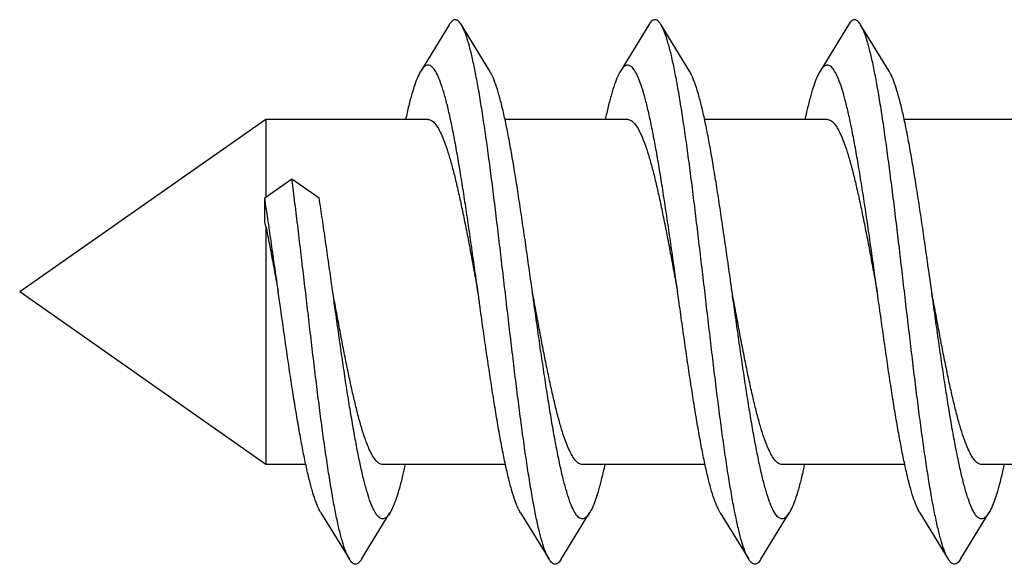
# Model space of a CAD drawing. Header units: millimetres. Extents: x 177 to 351, y 32 to 305.
# Tile 63 of 80: x 296.125 to 297.21, y 253.598 to 254.199. Entities that reach past the tile are written whole.
import ezdxf

# ---------------------------------------------------------------- set-up
doc = ezdxf.new("R2010")
doc.units = ezdxf.units.MM
doc.header["$LTSCALE"] = 30.734
doc.layers.get('0').update_dxf_attribs({"linetype": 'CONTINUOUS'})

msp = doc.modelspace()

# ---------------------------------------------------------------- linework, layer by layer
at = {"color": 7, "linetype": 'Continuous'}
for p, q in [((296.5981, 254.193), (296.5668, 254.142)), ((296.6428, 254.142), (296.6115, 254.193)), ((296.8181, 254.193), (296.7868, 254.142)), ((296.8628, 254.142), (296.8315, 254.193)), ((297.0381, 254.193), (297.0068, 254.142)), ((297.0828, 254.142), (297.0515, 254.193)), ((296.3961, 254.0885), (296.1248, 253.8985)), ((296.3961, 254.0885), (296.3961, 254.0033)), ((296.5748, 254.0885), (296.3961, 254.0885)), ((296.7948, 254.0885), (296.6596, 254.0885)), ((297.0148, 254.0885), (296.8796, 254.0885)), ((297.2348, 254.0885), (297.0996, 254.0885)), ((296.3948, 254.0024), (296.4248, 254.0231)), ((296.4248, 254.0231), (296.4548, 254.0024)), ((296.3948, 253.977), (296.3948, 254.0024)), ((296.3961, 253.9707), (296.3961, 253.7085)), ((296.3961, 253.7085), (296.1248, 253.8985)), ((296.44, 253.7085), (296.3961, 253.7085)), ((296.66, 253.7085), (296.5248, 253.7085)), ((296.88, 253.7085), (296.7448, 253.7085)), ((297.1, 253.7085), (296.9648, 253.7085)), ((297.32, 253.7085), (297.1848, 253.7085)), ((296.4568, 253.6551), (296.4881, 253.604)), ((296.5015, 253.604), (296.5328, 253.6551)), ((296.6768, 253.6551), (296.7081, 253.604)), ((296.7215, 253.604), (296.7528, 253.6551)), ((296.8968, 253.6551), (296.9281, 253.604)), ((296.9415, 253.604), (296.9728, 253.6551)), ((297.1168, 253.6551), (297.1481, 253.604)), ((297.1615, 253.604), (297.1928, 253.6551))]:
    msp.add_line(p, q, dxfattribs=at)
msp.add_arc((295.2912, 253.7383), 1.1291, 11.879, 12.2068, dxfattribs=at)
for points, knots in [([(296.6115, 254.193), (296.6111, 254.1936), (296.6099, 254.1955), (296.6075, 254.1982), (296.6031, 254.1988), (296.6001, 254.1961), (296.5987, 254.194), (296.5981, 254.193)], [0, 0, 0, 0, 0.00224483, 0.00683731, 0.01022659, 0.01438831, 0.0179474, 0.0179474, 0.0179474, 0.0179474]), ([(296.8315, 254.193), (296.8309, 254.194), (296.8295, 254.1961), (296.8265, 254.1988), (296.8221, 254.1983), (296.8197, 254.1955), (296.8185, 254.1936), (296.8181, 254.193)], [0, 0, 0, 0, 0.00352056, 0.00769492, 0.01108063, 0.01566187, 0.01794744, 0.01794744, 0.01794744, 0.01794744]), ([(297.0515, 254.193), (297.0507, 254.1943), (297.0491, 254.1966), (297.0455, 254.1991), (297.0412, 254.1975), (297.0393, 254.1949), (297.0382, 254.1932), (297.0381, 254.193)], [0, 0, 0, 0, 0.00467329, 0.0084965, 0.01200687, 0.01705759, 0.01794419, 0.01794419, 0.01794419, 0.01794419]), ([(296.7081, 253.604), (296.7068, 253.6062), (296.7042, 253.6116), (296.701, 253.6212), (296.6977, 253.6333), (296.6943, 253.6479), (296.691, 253.6648), (296.6877, 253.6838), (296.6843, 253.7048), (296.681, 253.7276), (296.6776, 253.752), (296.6743, 253.7778), (296.6709, 253.8047), (296.6676, 253.8324), (296.6642, 253.8608), (296.6609, 253.8895), (296.6575, 253.9183), (296.6541, 253.9469), (296.6508, 253.975), (296.6474, 254.0025), (296.6441, 254.029), (296.6407, 254.0543), (296.6374, 254.0781), (296.634, 254.1003), (296.6307, 254.1206), (296.6273, 254.1388), (296.624, 254.1548), (296.6207, 254.1685), (296.6174, 254.1797), (296.6144, 254.1876), (296.6123, 254.1917), (296.6115, 254.193)], [0, 0, 0, 0, 0.0076684, 0.0177868, 0.0303679, 0.0453396, 0.0625816, 0.0819731, 0.103312, 0.1264575, 0.1511432, 0.1772143, 0.2043608, 0.2324108, 0.2610358, 0.2900399, 0.3191041, 0.3480009, 0.3764472, 0.4041801, 0.4309695, 0.4565329, 0.4806891, 0.5031637, 0.5238155, 0.5424061, 0.5588296, 0.5729097, 0.584584, 0.5937777, 0.5983072, 0.5983072, 0.5983072, 0.5983072]), ([(296.9281, 253.604), (296.9278, 253.6045), (296.9262, 253.6074), (296.9235, 253.6137), (296.9202, 253.6239), (296.9169, 253.6366), (296.9136, 253.6517), (296.9102, 253.6691), (296.9069, 253.6886), (296.9035, 253.7101), (296.9002, 253.7333), (296.8968, 253.7581), (296.8935, 253.7841), (296.8901, 253.8112), (296.8868, 253.8391), (296.8834, 253.8676), (296.8801, 253.8963), (296.8767, 253.9251), (296.8733, 253.9536), (296.87, 253.9817), (296.8666, 254.0089), (296.8633, 254.0351), (296.8599, 254.0601), (296.8566, 254.0835), (296.8532, 254.1053), (296.8499, 254.1251), (296.8465, 254.1428), (296.8432, 254.1583), (296.8399, 254.1714), (296.8366, 254.182), (296.8338, 254.1889), (296.832, 254.1922), (296.8315, 254.193)], [0, 0, 0, 0, 0.0016176, 0.009858, 0.0205716, 0.0337244, 0.0492564, 0.0670155, 0.0868969, 0.1086742, 0.1322157, 0.1572443, 0.1836004, 0.2109814, 0.2391935, 0.2679362, 0.2969728, 0.3260322, 0.3548318, 0.3831446, 0.4106609, 0.4371918, 0.4624286, 0.4862123, 0.5082624, 0.5284438, 0.5465283, 0.562405, 0.5759199, 0.5870029, 0.5956126, 0.5983109, 0.5983109, 0.5983109, 0.5983109]), ([(297.1481, 253.604), (297.1475, 253.605), (297.1456, 253.6086), (297.1427, 253.6159), (297.1394, 253.6267), (297.1361, 253.64), (297.1328, 253.6557), (297.1294, 253.6736), (297.1261, 253.6936), (297.1227, 253.7155), (297.1194, 253.7391), (297.116, 253.7642), (297.1127, 253.7905), (297.1093, 253.8178), (297.106, 253.8459), (297.1026, 253.8744), (297.0992, 253.9032), (297.0959, 253.932), (297.0925, 253.9604), (297.0892, 253.9882), (297.0858, 254.0153), (297.0825, 254.0412), (297.0791, 254.0658), (297.0758, 254.0889), (297.0724, 254.1102), (297.0691, 254.1295), (297.0658, 254.1467), (297.0624, 254.1617), (297.0591, 254.1742), (297.0559, 254.1841), (297.0532, 254.1901), (297.0517, 254.1927), (297.0515, 254.193)], [0, 0, 0, 0, 0.0033635, 0.0121864, 0.0234921, 0.037214, 0.0532966, 0.0715681, 0.0919255, 0.1141355, 0.1380562, 0.1634207, 0.1900428, 0.2176507, 0.2460045, 0.2748536, 0.3039049, 0.3329402, 0.3616329, 0.3897916, 0.4170836, 0.443337, 0.4682402, 0.4916345, 0.513254, 0.5329508, 0.5505244, 0.5658443, 0.5787906, 0.5892791, 0.5973071, 0.5983099, 0.5983099, 0.5983099, 0.5983099]), ([(296.5668, 254.142), (296.566, 254.1407), (296.5638, 254.1366), (296.5607, 254.1288), (296.5572, 254.118), (296.5537, 254.105), (296.5514, 254.0949), (296.5502, 254.0892), (296.55, 254.0885)], [0, 0, 0, 0, 0.00455288, 0.01372175, 0.02511243, 0.03864391, 0.05423322, 0.05620197, 0.05620197, 0.05620197, 0.05620197]), ([(296.6298, 253.8985), (296.6293, 253.9021), (296.6276, 253.9142), (296.6248, 253.9344), (296.6212, 253.9591), (296.6177, 253.9832), (296.6142, 254.0064), (296.6107, 254.0285), (296.6072, 254.0493), (296.6037, 254.0685), (296.6002, 254.086), (296.5967, 254.1017), (296.5932, 254.1152), (296.5897, 254.1266), (296.5863, 254.1356), (296.5828, 254.1423), (296.5794, 254.1468), (296.5753, 254.149), (296.571, 254.1476), (296.5686, 254.1447), (296.5672, 254.1427), (296.5668, 254.142)], [0, 0, 0, 0, 0.0110226, 0.0364237, 0.0614219, 0.0858438, 0.1093743, 0.1318439, 0.1529774, 0.1726089, 0.1905224, 0.2065622, 0.2205857, 0.2324696, 0.2421612, 0.2496388, 0.2550591, 0.2589257, 0.2625993, 0.2675858, 0.2700295, 0.2700295, 0.2700295, 0.2700295]), ([(296.6898, 253.8985), (296.6893, 253.9021), (296.6876, 253.9142), (296.6848, 253.9344), (296.6812, 253.9591), (296.6777, 253.9832), (296.6742, 254.0064), (296.6707, 254.0285), (296.6672, 254.0493), (296.6637, 254.0685), (296.6602, 254.086), (296.6567, 254.1017), (296.6532, 254.1152), (296.6497, 254.1266), (296.6464, 254.1353), (296.644, 254.1401), (296.6428, 254.142)], [0, 0, 0, 0, 0.0110226, 0.0364237, 0.0614219, 0.0858438, 0.1093743, 0.1318439, 0.1529774, 0.1726089, 0.1905224, 0.2065622, 0.2205857, 0.2324696, 0.2421612, 0.248628, 0.248628, 0.248628, 0.248628]), ([(296.7868, 254.142), (296.7857, 254.1402), (296.7833, 254.1355), (296.78, 254.1269), (296.7766, 254.1157), (296.7732, 254.1026), (296.7711, 254.0933), (296.77, 254.0885)], [0, 0, 0, 0, 0.00614504, 0.0157392, 0.02755287, 0.04148197, 0.05620156, 0.05620156, 0.05620156, 0.05620156]), ([(296.8498, 253.8985), (296.8491, 253.9038), (296.8472, 253.9174), (296.8441, 253.9392), (296.8406, 253.9638), (296.837, 253.9877), (296.8335, 254.0108), (296.83, 254.0326), (296.8265, 254.0531), (296.823, 254.072), (296.8195, 254.0892), (296.816, 254.1044), (296.8125, 254.1176), (296.809, 254.1285), (296.8056, 254.1371), (296.8022, 254.1434), (296.7987, 254.1475), (296.7944, 254.149), (296.7903, 254.1469), (296.7882, 254.1442), (296.787, 254.1423), (296.7868, 254.142)], [0, 0, 0, 0, 0.0159263, 0.0412682, 0.066174, 0.0904471, 0.1137851, 0.1360221, 0.1568727, 0.1761971, 0.193752, 0.2094235, 0.2230342, 0.2345079, 0.2437661, 0.2508344, 0.2558946, 0.2595917, 0.2634246, 0.268765, 0.2700277, 0.2700277, 0.2700277, 0.2700277]), ([(296.9098, 253.8985), (296.9091, 253.9038), (296.9072, 253.9174), (296.9041, 253.9392), (296.9006, 253.9638), (296.897, 253.9877), (296.8935, 254.0108), (296.89, 254.0326), (296.8865, 254.0531), (296.883, 254.072), (296.8795, 254.0892), (296.876, 254.1044), (296.8725, 254.1176), (296.869, 254.1285), (296.8659, 254.1364), (296.8637, 254.1406), (296.8628, 254.142)], [0, 0, 0, 0, 0.0159263, 0.0412682, 0.066174, 0.0904471, 0.1137851, 0.1360221, 0.1568727, 0.1761971, 0.193752, 0.2094235, 0.2230342, 0.2345079, 0.2437661, 0.248629, 0.248629, 0.248629, 0.248629]), ([(297.0068, 254.142), (297.0054, 254.1397), (297.0028, 254.1344), (296.9994, 254.125), (296.9959, 254.1133), (296.9928, 254.1009), (296.9909, 254.0924), (296.99, 254.0885)], [0, 0, 0, 0, 0.00781524, 0.01784041, 0.03006818, 0.04439919, 0.05619878, 0.05619878, 0.05619878, 0.05619878]), ([(297.0698, 253.8985), (297.0688, 253.9054), (297.0667, 253.9206), (297.0634, 253.944), (297.0599, 253.9685), (297.0564, 253.9922), (297.0528, 254.0151), (297.0493, 254.0367), (297.0458, 254.0569), (297.0423, 254.0755), (297.0388, 254.0923), (297.0353, 254.1071), (297.0318, 254.1198), (297.0284, 254.1303), (297.0249, 254.1385), (297.0215, 254.1443), (297.018, 254.148), (297.0136, 254.1489), (297.0096, 254.1462), (297.0078, 254.1436), (297.0068, 254.142)], [0, 0, 0, 0, 0.0208257, 0.046088, 0.0709052, 0.0950079, 0.1181591, 0.1401437, 0.1607165, 0.1797165, 0.1969174, 0.2122069, 0.2254081, 0.2364634, 0.2452909, 0.2519544, 0.2566758, 0.2602635, 0.2643065, 0.2700255, 0.2700255, 0.2700255, 0.2700255]), ([(297.1298, 253.8985), (297.1288, 253.9054), (297.1267, 253.9206), (297.1234, 253.944), (297.1199, 253.9685), (297.1164, 253.9922), (297.1128, 254.0151), (297.1093, 254.0367), (297.1058, 254.0569), (297.1023, 254.0755), (297.0988, 254.0923), (297.0953, 254.1071), (297.0918, 254.1198), (297.0884, 254.1303), (297.0854, 254.1375), (297.0834, 254.141), (297.0828, 254.142)], [0, 0, 0, 0, 0.0208257, 0.046088, 0.0709052, 0.0950079, 0.1181591, 0.1401437, 0.1607165, 0.1797165, 0.1969174, 0.2122069, 0.2254081, 0.2364634, 0.2452909, 0.2486294, 0.2486294, 0.2486294, 0.2486294]), ([(296.5748, 254.0885), (296.5761, 254.0885), (296.5791, 254.0875), (296.5829, 254.0838), (296.5866, 254.0781), (296.5903, 254.0704), (296.5941, 254.0608), (296.5978, 254.0492), (296.6016, 254.036), (296.6053, 254.0211), (296.6091, 254.0047), (296.6128, 253.9872), (296.6166, 253.9686), (296.6204, 253.9492), (296.6241, 253.9291), (296.6273, 253.9122), (296.6292, 253.9019), (296.6298, 253.8985)], [0, 0, 0, 0, 0.003953, 0.0090001, 0.0156831, 0.0241944, 0.0345462, 0.0467062, 0.060546, 0.0759652, 0.0927652, 0.1108097, 0.129848, 0.1497238, 0.1701541, 0.1909693, 0.2014219, 0.2014219, 0.2014219, 0.2014219]), ([(296.7948, 254.0885), (296.7961, 254.0885), (296.7991, 254.0875), (296.8029, 254.0838), (296.8066, 254.0781), (296.8103, 254.0704), (296.8141, 254.0608), (296.8178, 254.0493), (296.8216, 254.036), (296.8253, 254.0211), (296.8291, 254.0047), (296.8328, 253.9872), (296.8366, 253.9686), (296.8404, 253.9492), (296.8441, 253.9291), (296.8473, 253.9122), (296.8492, 253.9019), (296.8498, 253.8985)], [0, 0, 0, 0, 0.0039529, 0.0089995, 0.0156822, 0.0241908, 0.0345434, 0.0466998, 0.0605412, 0.0759577, 0.0927599, 0.1108039, 0.129844, 0.1497224, 0.1701534, 0.1909706, 0.2014219, 0.2014219, 0.2014219, 0.2014219]), ([(297.0148, 254.0885), (297.0161, 254.0885), (297.0191, 254.0875), (297.0229, 254.0838), (297.0266, 254.0781), (297.0303, 254.0704), (297.0341, 254.0608), (297.0378, 254.0493), (297.0416, 254.036), (297.0453, 254.0211), (297.0491, 254.0047), (297.0528, 253.9872), (297.0566, 253.9686), (297.0604, 253.9492), (297.0641, 253.9291), (297.0673, 253.9122), (297.0692, 253.9019), (297.0698, 253.8985)], [0, 0, 0, 0, 0.003953, 0.009, 0.0156828, 0.0241928, 0.0345445, 0.0467011, 0.0605421, 0.0759589, 0.0927608, 0.1108051, 0.1298449, 0.1497234, 0.1701544, 0.1909715, 0.2014219, 0.2014219, 0.2014219, 0.2014219]), ([(296.4881, 253.604), (296.4871, 253.6056), (296.4848, 253.6102), (296.4818, 253.6187), (296.4785, 253.6302), (296.4751, 253.6442), (296.4718, 253.6605), (296.4685, 253.6791), (296.4651, 253.6996), (296.4618, 253.722), (296.4584, 253.7461), (296.4551, 253.7715), (296.4517, 253.7982), (296.4484, 253.8257), (296.445, 253.854), (296.4417, 253.8826), (296.4383, 253.9114), (296.4349, 253.9401), (296.4316, 253.9684), (296.4282, 253.996), (296.4259, 254.0142), (296.4248, 254.0231)], [0, 0, 0, 0, 0.0056235, 0.0151481, 0.0271518, 0.0415552, 0.0582742, 0.0771627, 0.098057, 0.1207901, 0.145126, 0.1708933, 0.1977977, 0.2256653, 0.2541645, 0.2831152, 0.3121744, 0.341149, 0.3697118, 0.3976502, 0.4246786, 0.4246786, 0.4246786, 0.4246786]), ([(296.4098, 253.8985), (296.4095, 253.9005), (296.4081, 253.9109), (296.4054, 253.9296), (296.4019, 253.9544), (296.3984, 253.9786), (296.396, 253.9945), (296.3948, 254.0024)], [0, 0, 0, 0, 0.006121, 0.0315583, 0.056655, 0.0812036, 0.1049322, 0.1049322, 0.1049322, 0.1049322]), ([(296.4698, 253.8985), (296.4695, 253.9005), (296.4681, 253.9109), (296.4654, 253.9296), (296.4619, 253.9544), (296.4584, 253.9786), (296.456, 253.9945), (296.4548, 254.0024)], [0, 0, 0, 0, 0.006121, 0.0315583, 0.056655, 0.0812036, 0.1049322, 0.1049322, 0.1049322, 0.1049322]), ([(296.3961, 253.9707), (296.3974, 253.9642), (296.4, 253.9511), (296.4038, 253.9311), (296.407, 253.9135), (296.409, 253.9026), (296.4098, 253.8985)], [0, 0, 0, 0, 0.01983205, 0.04028194, 0.06109396, 0.07349728, 0.07349728, 0.07349728, 0.07349728]), ([(296.4568, 253.6551), (296.4561, 253.6561), (296.4541, 253.6599), (296.451, 253.6672), (296.4476, 253.6779), (296.4441, 253.6907), (296.4406, 253.7056), (296.4371, 253.7226), (296.4336, 253.7413), (296.4301, 253.7616), (296.4265, 253.7833), (296.423, 253.8061), (296.4195, 253.8299), (296.416, 253.8544), (296.4128, 253.8774), (296.4107, 253.8921), (296.4098, 253.8985)], [0, 0, 0, 0, 0.0037829, 0.012748, 0.0239198, 0.0372542, 0.0526513, 0.0699655, 0.0890609, 0.1097172, 0.1317831, 0.1549809, 0.1791493, 0.2039743, 0.2292832, 0.2486294, 0.2486294, 0.2486294, 0.2486294]), ([(296.5248, 253.7085), (296.5235, 253.7085), (296.5206, 253.7095), (296.5169, 253.713), (296.5133, 253.7183), (296.5097, 253.7256), (296.5061, 253.7347), (296.5025, 253.7456), (296.4988, 253.7582), (296.4952, 253.7724), (296.4915, 253.7879), (296.4879, 253.8047), (296.4842, 253.8225), (296.4805, 253.8411), (296.4769, 253.8604), (296.4733, 253.8796), (296.4709, 253.8923), (296.4698, 253.8985)], [0, 0, 0, 0, 0.0038309, 0.0086734, 0.0150411, 0.0231285, 0.0329515, 0.0444938, 0.0576366, 0.0723003, 0.0883002, 0.105524, 0.1237386, 0.1428098, 0.1624794, 0.182588, 0.2014269, 0.2014269, 0.2014269, 0.2014269]), ([(296.5328, 253.6551), (296.5328, 253.6549), (296.5317, 253.6532), (296.5298, 253.6506), (296.5258, 253.6481), (296.5214, 253.6492), (296.5179, 253.653), (296.5145, 253.6589), (296.511, 253.6672), (296.5076, 253.6779), (296.5041, 253.6907), (296.5006, 253.7056), (296.4971, 253.7226), (296.4936, 253.7413), (296.4901, 253.7616), (296.4865, 253.7833), (296.483, 253.8061), (296.4795, 253.8299), (296.476, 253.8544), (296.4728, 253.8774), (296.4707, 253.8921), (296.4698, 253.8985)], [0, 0, 0, 0, 0.0003915, 0.0059889, 0.009967, 0.0135775, 0.0184024, 0.0251798, 0.0341449, 0.0453166, 0.058651, 0.0740482, 0.0913623, 0.1104577, 0.131114, 0.1531799, 0.1763777, 0.2005461, 0.2253712, 0.25068, 0.2700263, 0.2700263, 0.2700263, 0.2700263]), ([(296.6768, 253.6551), (296.6758, 253.6566), (296.6736, 253.6609), (296.6704, 253.6691), (296.6669, 253.6802), (296.6634, 253.6934), (296.6599, 253.7088), (296.6564, 253.726), (296.6529, 253.745), (296.6494, 253.7656), (296.6459, 253.7876), (296.6424, 253.8106), (296.6388, 253.8346), (296.6353, 253.8592), (296.6323, 253.8806), (296.6305, 253.8937), (296.6298, 253.8985)], [0, 0, 0, 0, 0.0053327, 0.0147278, 0.0263142, 0.0400619, 0.0558286, 0.073509, 0.0929091, 0.1138623, 0.1361576, 0.1595646, 0.1838783, 0.2088137, 0.2341781, 0.2486288, 0.2486288, 0.2486288, 0.2486288]), ([(296.7448, 253.7085), (296.7435, 253.7085), (296.7405, 253.7095), (296.7367, 253.7132), (296.733, 253.7189), (296.7293, 253.7266), (296.7255, 253.7362), (296.7218, 253.7478), (296.718, 253.7611), (296.7143, 253.7759), (296.7105, 253.7923), (296.7068, 253.8098), (296.703, 253.8284), (296.6992, 253.8479), (296.6955, 253.8679), (296.6923, 253.8848), (296.6904, 253.8951), (296.6898, 253.8985)], [0, 0, 0, 0, 0.003953, 0.009, 0.0156827, 0.0241925, 0.0345443, 0.0467007, 0.0605418, 0.0759586, 0.0927606, 0.110805, 0.1298448, 0.1497235, 0.1701544, 0.1909717, 0.2014219, 0.2014219, 0.2014219, 0.2014219]), ([(296.7528, 253.6551), (296.7525, 253.6546), (296.7513, 253.6527), (296.7491, 253.6499), (296.7449, 253.648), (296.7407, 253.6497), (296.7372, 253.654), (296.7338, 253.6604), (296.7304, 253.6691), (296.7269, 253.6802), (296.7234, 253.6934), (296.7199, 253.7088), (296.7164, 253.726), (296.7129, 253.745), (296.7094, 253.7656), (296.7059, 253.7876), (296.7024, 253.8106), (296.6988, 253.8346), (296.6953, 253.8592), (296.6923, 253.8806), (296.6905, 253.8937), (296.6898, 253.8985)], [0, 0, 0, 0, 0.0016248, 0.0068577, 0.0106369, 0.014378, 0.0195463, 0.0267322, 0.0361273, 0.0477137, 0.0614615, 0.0772281, 0.0949085, 0.1143086, 0.1352618, 0.1575571, 0.1809641, 0.2052778, 0.2302132, 0.2555776, 0.2700283, 0.2700283, 0.2700283, 0.2700283]), ([(296.8968, 253.6551), (296.8956, 253.657), (296.8931, 253.6621), (296.8897, 253.6711), (296.8862, 253.6825), (296.8827, 253.6962), (296.8792, 253.7119), (296.8757, 253.7295), (296.8722, 253.7489), (296.8687, 253.7697), (296.8652, 253.7919), (296.8617, 253.8152), (296.8582, 253.8393), (296.8546, 253.864), (296.8519, 253.8838), (296.8502, 253.8954), (296.8498, 253.8985)], [0, 0, 0, 0, 0.0069659, 0.0167864, 0.0287921, 0.0429424, 0.0590819, 0.0771149, 0.0968173, 0.1180567, 0.1405683, 0.1641825, 0.1886208, 0.2136712, 0.2390684, 0.2486276, 0.2486276, 0.2486276, 0.2486276]), ([(296.9648, 253.7085), (296.9635, 253.7085), (296.9605, 253.7095), (296.9567, 253.7132), (296.953, 253.7189), (296.9493, 253.7266), (296.9455, 253.7362), (296.9418, 253.7478), (296.938, 253.7611), (296.9343, 253.7759), (296.9305, 253.7923), (296.9268, 253.8098), (296.923, 253.8284), (296.9192, 253.8479), (296.9155, 253.8679), (296.9123, 253.8848), (296.9104, 253.8951), (296.9098, 253.8985)], [0, 0, 0, 0, 0.0039529, 0.0089994, 0.0156822, 0.0241909, 0.0345435, 0.0467003, 0.0605416, 0.0759583, 0.0927603, 0.1108044, 0.1298443, 0.1497225, 0.1701534, 0.1909702, 0.2014219, 0.2014219, 0.2014219, 0.2014219]), ([(296.9728, 253.6551), (296.9723, 253.6543), (296.9709, 253.6522), (296.9683, 253.6493), (296.964, 253.648), (296.96, 253.6504), (296.9566, 253.655), (296.9531, 253.6619), (296.9497, 253.6711), (296.9462, 253.6825), (296.9427, 253.6962), (296.9392, 253.7119), (296.9357, 253.7295), (296.9322, 253.7489), (296.9287, 253.7697), (296.9252, 253.7919), (296.9217, 253.8152), (296.9182, 253.8393), (296.9146, 253.864), (296.9119, 253.8838), (296.9102, 253.8954), (296.9098, 253.8985)], [0, 0, 0, 0, 0.0027793, 0.0076696, 0.0113037, 0.0152347, 0.0207639, 0.0283683, 0.0381887, 0.0501944, 0.0643447, 0.0804842, 0.0985172, 0.1182196, 0.139459, 0.1619707, 0.1855849, 0.2100232, 0.2350735, 0.2604707, 0.2700299, 0.2700299, 0.2700299, 0.2700299]), ([(297.1168, 253.6551), (297.1167, 253.6552), (297.1152, 253.6577), (297.1125, 253.6634), (297.109, 253.6731), (297.1055, 253.685), (297.1021, 253.6991), (297.0986, 253.7152), (297.0951, 253.7331), (297.0915, 253.7528), (297.088, 253.7739), (297.0845, 253.7963), (297.081, 253.8198), (297.0775, 253.844), (297.074, 253.8688), (297.0714, 253.887), (297.07, 253.897), (297.0698, 253.8985)], [0, 0, 0, 0, 0.000653, 0.0086837, 0.0189232, 0.0313527, 0.0458936, 0.0624103, 0.0807802, 0.1007899, 0.1222969, 0.1450294, 0.1688309, 0.1933926, 0.2185426, 0.2439598, 0.2486276, 0.2486276, 0.2486276, 0.2486276]), ([(297.1848, 253.7085), (297.1835, 253.7085), (297.1805, 253.7095), (297.1767, 253.7132), (297.173, 253.7189), (297.1693, 253.7266), (297.1655, 253.7362), (297.1618, 253.7478), (297.158, 253.7611), (297.1543, 253.7759), (297.1505, 253.7923), (297.1468, 253.8098), (297.143, 253.8284), (297.1392, 253.8479), (297.1355, 253.8679), (297.1323, 253.8848), (297.1304, 253.8951), (297.1298, 253.8985)], [0, 0, 0, 0, 0.0039531, 0.0090004, 0.0156834, 0.0241952, 0.0345468, 0.0467073, 0.0605468, 0.0759664, 0.092766, 0.1108104, 0.1298486, 0.1497239, 0.1701542, 0.1909695, 0.2014219, 0.2014219, 0.2014219, 0.2014219]), ([(297.1928, 253.6551), (297.1922, 253.654), (297.1905, 253.6517), (297.1876, 253.6488), (297.1832, 253.6482), (297.1793, 253.6511), (297.1759, 253.6561), (297.1725, 253.6635), (297.169, 253.6731), (297.1655, 253.685), (297.1621, 253.6991), (297.1586, 253.7152), (297.1551, 253.7331), (297.1515, 253.7528), (297.148, 253.7739), (297.1445, 253.7963), (297.141, 253.8198), (297.1375, 253.844), (297.134, 253.8688), (297.1314, 253.887), (297.13, 253.897), (297.1298, 253.8985)], [0, 0, 0, 0, 0.003861, 0.0084307, 0.0119823, 0.0161527, 0.0220562, 0.0300868, 0.0403264, 0.0527559, 0.0672968, 0.0838135, 0.1021834, 0.1221931, 0.1437, 0.1664326, 0.1902341, 0.2147957, 0.2399458, 0.265363, 0.2700308, 0.2700308, 0.2700308, 0.2700308]), ([(296.5496, 253.7085), (296.5487, 253.7044), (296.5467, 253.6956), (296.5435, 253.683), (296.54, 253.6715), (296.5366, 253.6623), (296.5341, 253.6571), (296.5328, 253.6551)], [0, 0, 0, 0, 0.01268295, 0.02689489, 0.03899976, 0.04889239, 0.05619932, 0.05619932, 0.05619932, 0.05619932]), ([(296.7696, 253.7085), (296.7685, 253.7034), (296.7663, 253.6939), (296.7628, 253.6806), (296.7594, 253.6695), (296.7561, 253.6612), (296.7538, 253.6567), (296.7528, 253.6551)], [0, 0, 0, 0, 0.01557238, 0.02939514, 0.04107436, 0.05054624, 0.05620289, 0.05620289, 0.05620289, 0.05620289]), ([(296.9896, 253.7085), (296.9894, 253.7076), (296.9881, 253.7016), (296.9857, 253.6912), (296.9822, 253.6783), (296.9787, 253.6676), (296.9756, 253.6601), (296.9735, 253.6562), (296.9728, 253.6551)], [0, 0, 0, 0, 0.00292798, 0.01838657, 0.03181135, 0.0430622, 0.05211436, 0.05620157, 0.05620157, 0.05620157, 0.05620157]), ([(297.2096, 253.7085), (297.2091, 253.7065), (297.2076, 253.6997), (297.205, 253.6886), (297.2015, 253.6761), (297.198, 253.6658), (297.1951, 253.659), (297.1933, 253.6558), (297.1928, 253.6551)], [0, 0, 0, 0, 0.006056, 0.02113196, 0.03414757, 0.0449748, 0.05360255, 0.05620193, 0.05620193, 0.05620193, 0.05620193]), ([(296.5015, 253.604), (296.5008, 253.6028), (296.4993, 253.6006), (296.4959, 253.598), (296.4915, 253.5992), (296.4895, 253.6018), (296.4883, 253.6036), (296.4881, 253.604)], [0, 0, 0, 0, 0.00422608, 0.00817654, 0.01162652, 0.01647601, 0.01794647, 0.01794647, 0.01794647, 0.01794647]), ([(296.7215, 253.604), (296.7206, 253.6025), (296.7189, 253.6), (296.7148, 253.5979), (296.7107, 253.6), (296.709, 253.6025), (296.7081, 253.604)], [0, 0, 0, 0, 0.00530592, 0.00895506, 0.01260077, 0.01793698, 0.01793698, 0.01793698, 0.01793698]), ([(296.9415, 253.604), (296.9413, 253.6036), (296.9402, 253.6019), (296.9381, 253.5992), (296.9337, 253.598), (296.9304, 253.6006), (296.9288, 253.6028), (296.9281, 253.604)], [0, 0, 0, 0, 0.00142066, 0.00629183, 0.00974234, 0.0136857, 0.01794636, 0.01794636, 0.01794636, 0.01794636]), ([(297.1615, 253.604), (297.161, 253.6032), (297.1597, 253.6013), (297.1571, 253.5985), (297.1527, 253.5984), (297.15, 253.6012), (297.1486, 253.6032), (297.1481, 253.604)], [0, 0, 0, 0, 0.0027732, 0.00719082, 0.01056395, 0.01488495, 0.01794746, 0.01794746, 0.01794746, 0.01794746])]:
    msp.add_open_spline(points, degree=3, knots=knots, dxfattribs=at)

doc.saveas('drawing.dxf')
